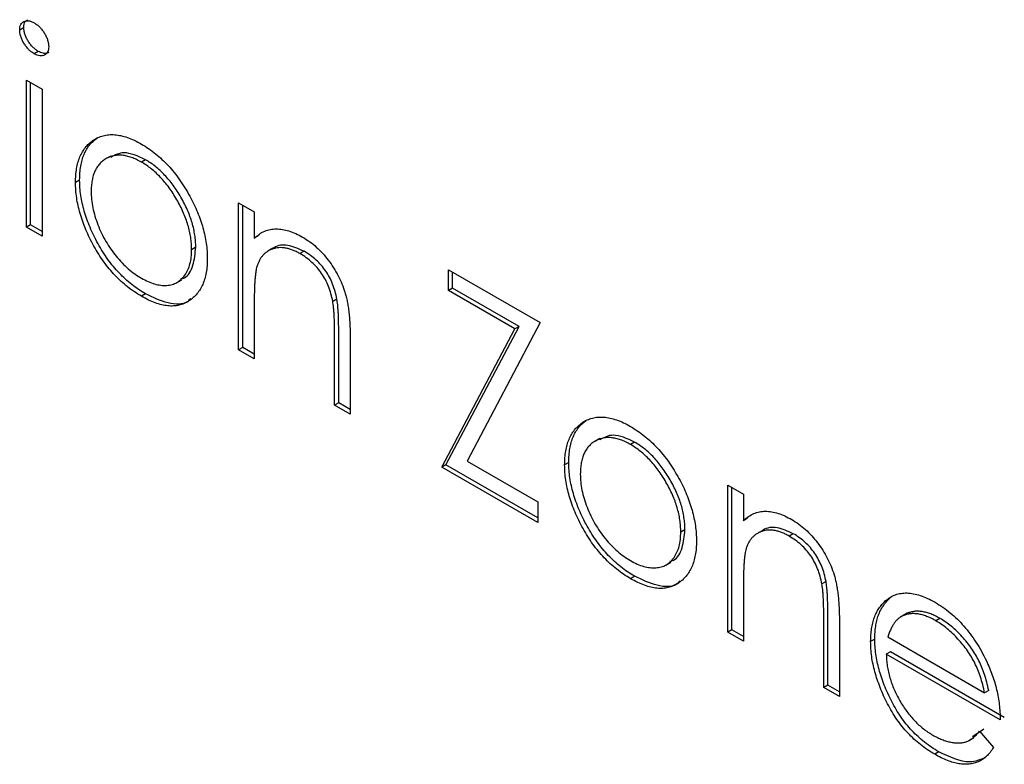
# Model space of a CAD drawing. Header units: millimetres. Extents: x 15 to 415, y 5 to 292.
# Tile 9 of 11: x 351.67 to 360.12, y 203.43 to 209.83. Entities that reach past the tile are written whole.
import ezdxf

# ---------------------------------------------------------------- set-up
doc = ezdxf.new("R2010")
doc.units = ezdxf.units.MM

msp = doc.modelspace()

# ---------------------------------------------------------------- linework, layer by layer
at = {"color": 7, "linetype": 'Continuous', "lineweight": 25}
for p, q in [((351.7008, 209.763), (351.6654, 209.7426)), ((351.8249, 209.5591), (351.7895, 209.5387)), ((351.723, 209.3112), (351.8573, 209.2337)), ((351.723, 208.0482), (351.723, 209.3112)), ((351.7583, 208.0686), (351.7583, 209.2908)), ((351.8573, 209.2337), (351.8573, 207.9707)), ((352.3304, 208.8145), (352.295, 208.794)), ((352.4474, 208.6601), (352.4032, 208.6346)), ((352.7465, 208.6282), (352.7112, 208.6078)), ((352.1805, 208.453), (352.1451, 208.4326)), ((353.5459, 208.2589), (353.6802, 208.1814)), ((353.5459, 206.9959), (353.5459, 208.2589)), ((353.5813, 207.0163), (353.5813, 208.2385)), ((353.6802, 208.1814), (353.6802, 207.9535)), ((351.7583, 208.0686), (351.723, 208.0482)), ((351.8573, 207.9707), (351.723, 208.0482)), ((351.8573, 208.0115), (351.7583, 208.0686)), ((353.7156, 207.974), (353.6802, 207.9535)), ((353.1783, 207.8759), (353.1429, 207.8555)), ((353.8407, 207.8674), (353.7965, 207.8419)), ((354.1083, 207.8421), (354.073, 207.8217)), ((355.3496, 207.683), (356.1364, 207.2288)), ((355.3496, 207.5057), (355.3496, 207.683)), ((353.0133, 207.5722), (353.0575, 207.5977)), ((355.385, 207.5261), (355.385, 207.6625)), ((355.385, 207.5261), (355.3496, 207.5057)), ((355.9199, 207.1765), (355.3496, 207.5057)), ((355.9552, 207.1969), (355.385, 207.5261)), ((352.7471, 207.4756), (352.7118, 207.4552)), ((354.3905, 207.4306), (354.3551, 207.4102)), ((353.6802, 207.375), (353.6802, 206.9183)), ((355.2921, 205.9878), (355.9199, 207.1765)), ((355.3274, 206.0083), (355.9552, 207.1969)), ((356.1364, 207.2288), (355.5085, 206.0401)), ((355.9552, 207.1969), (355.9199, 207.1765)), ((354.371, 206.5196), (354.371, 207.1137)), ((354.4064, 206.54), (354.4064, 207.1341)), ((354.5053, 207.087), (354.5053, 206.442)), ((353.5813, 207.0163), (353.5459, 206.9959)), ((353.6802, 206.9183), (353.5459, 206.9959)), ((353.6802, 206.9592), (353.5813, 207.0163)), ((354.4064, 206.54), (354.371, 206.5196)), ((354.5053, 206.442), (354.371, 206.5196)), ((354.5053, 206.4828), (354.4064, 206.54)), ((356.5327, 206.3885), (356.4973, 206.3681)), ((356.6497, 206.2341), (356.6055, 206.2086)), ((356.9488, 206.2023), (356.9135, 206.1819)), ((355.3274, 206.0083), (355.2921, 205.9878)), ((356.1172, 205.5115), (355.2921, 205.9878)), ((356.1172, 205.5523), (355.3274, 206.0083)), ((355.5085, 206.0401), (356.1172, 205.6888)), ((356.3828, 206.027), (356.3474, 206.0066)), ((357.7482, 205.833), (357.8825, 205.7554)), ((357.7482, 204.5699), (357.7482, 205.833)), ((357.7836, 204.5904), (357.7836, 205.8126)), ((357.8825, 205.7554), (357.8825, 205.5276)), ((356.1172, 205.6888), (356.1172, 205.5115)), ((357.9179, 205.548), (357.8825, 205.5276)), ((357.3806, 205.45), (357.3452, 205.4296)), ((358.043, 205.4414), (357.9988, 205.4159)), ((358.3106, 205.4161), (358.2753, 205.3957)), ((357.2156, 205.1463), (357.2598, 205.1718)), ((356.9494, 205.0497), (356.9141, 205.0293)), ((358.5928, 205.0047), (358.5574, 204.9843)), ((357.8825, 204.9491), (357.8825, 204.4924)), ((359.1375, 204.8585), (359.1022, 204.838)), ((359.2757, 204.7253), (359.2315, 204.6998)), ((359.2902, 204.7323), (359.2548, 204.7119)), ((358.5733, 204.0936), (358.5733, 204.6877)), ((358.6087, 204.114), (358.6087, 204.7081)), ((358.7076, 204.6611), (358.7076, 204.0161)), ((359.572, 204.688), (359.5366, 204.6676)), ((357.7836, 204.5904), (357.7482, 204.5699)), ((357.8825, 204.4924), (357.7482, 204.5699)), ((357.8825, 204.5332), (357.7836, 204.5904)), ((359.0116, 204.5095), (358.9763, 204.489)), ((359.1247, 204.5287), (359.9549, 204.0494)), ((359.1459, 204.4021), (359.1106, 204.3817)), ((360.0892, 203.8168), (359.1106, 204.3817)), ((360.1246, 203.8372), (359.1459, 204.4021)), ((358.6087, 204.114), (358.5733, 204.0936)), ((358.7076, 204.0161), (358.5733, 204.0936)), ((358.7076, 204.0569), (358.6087, 204.114)), ((359.9902, 204.0698), (359.9549, 204.0494)), ((359.8518, 203.6747), (359.9477, 203.7399)), ((359.9123, 203.7195), (360.0316, 203.5782)), ((359.8199, 203.6388), (359.8641, 203.6643)), ((359.5618, 203.5416), (359.5264, 203.5212))]:
    msp.add_line(p, q, dxfattribs=at)
for points, knots in [([(351.6654, 209.7426), (351.6659, 209.7513), (351.6668, 209.7684), (351.6741, 209.7894), (351.6856, 209.806), (351.7016, 209.817), (351.7207, 209.8229), (351.742, 209.8231), (351.7653, 209.8174), (351.7813, 209.8089), (351.7895, 209.8046)], [0, 0, 0, 0, 0.12329, 0.242149, 0.363437, 0.489745, 0.618115, 0.744894, 0.868932, 1, 1, 1, 1]), ([(351.7008, 209.763), (351.7027, 209.7828), (351.7059, 209.8154), (351.727, 209.8267), (351.7353, 209.8312)], [0, 0, 0, 0, 0.607694, 1, 1, 1, 1]), ([(351.7895, 209.8046), (351.7979, 209.7994), (351.8142, 209.7891), (351.8378, 209.768), (351.8593, 209.7429), (351.8784, 209.7148), (351.8947, 209.6854), (351.9062, 209.6554), (351.9135, 209.6259), (351.9144, 209.6078), (351.9149, 209.5986)], [0, 0, 0, 0, 0.131899, 0.258284, 0.384341, 0.51198, 0.638632, 0.75923, 0.877412, 1, 1, 1, 1]), ([(351.7895, 209.5387), (351.7813, 209.5439), (351.7653, 209.554), (351.742, 209.5751), (351.7207, 209.6), (351.7016, 209.6279), (351.6857, 209.6573), (351.6741, 209.6869), (351.6668, 209.7159), (351.6659, 209.7336), (351.6654, 209.7426)], [0, 0, 0, 0, 0.131867, 0.256661, 0.384213, 0.513365, 0.640443, 0.761085, 0.879146, 1, 1, 1, 1]), ([(351.8249, 209.5591), (351.8167, 209.5643), (351.8006, 209.5744), (351.7774, 209.5955), (351.7561, 209.6204), (351.737, 209.6483), (351.721, 209.6777), (351.7095, 209.7073), (351.7022, 209.7363), (351.7012, 209.7541), (351.7008, 209.763)], [0, 0, 0, 0, 0.131867, 0.256661, 0.384213, 0.513365, 0.640443, 0.761085, 0.879146, 1, 1, 1, 1]), ([(351.9149, 209.5986), (351.9144, 209.5902), (351.9135, 209.5735), (351.9062, 209.5529), (351.8946, 209.5366), (351.8784, 209.526), (351.8593, 209.52), (351.8378, 209.5197), (351.8142, 209.5258), (351.7979, 209.5344), (351.7895, 209.5387)], [0, 0, 0, 0, 0.120162, 0.237546, 0.357497, 0.484917, 0.613329, 0.74015, 0.867301, 1, 1, 1, 1]), ([(351.9163, 209.553), (351.9119, 209.5492), (351.8988, 209.5381), (351.8661, 209.5393), (351.8386, 209.5525), (351.8249, 209.5591)], [0, 0, 0, 0, 0.200646, 0.600186, 1, 1, 1, 1]), ([(352.1451, 208.4326), (352.1456, 208.4534), (352.1466, 208.4948), (352.1535, 208.5524), (352.1652, 208.6053), (352.1818, 208.6529), (352.203, 208.6959), (352.2288, 208.734), (352.2595, 208.7672), (352.2831, 208.785), (352.295, 208.794)], [0, 0, 0, 0, 0.128919, 0.255238, 0.378679, 0.501088, 0.622714, 0.746241, 0.871589, 1, 1, 1, 1]), ([(352.1805, 208.453), (352.181, 208.4738), (352.1819, 208.5152), (352.1889, 208.5728), (352.2006, 208.6257), (352.2172, 208.6734), (352.2383, 208.7163), (352.2641, 208.7545), (352.2948, 208.7876), (352.3185, 208.8054), (352.3304, 208.8145)], [0, 0, 0, 0, 0.128919, 0.255238, 0.378679, 0.501088, 0.622714, 0.746241, 0.871589, 1, 1, 1, 1]), ([(352.295, 208.794), (352.3089, 208.8028), (352.3362, 208.8201), (352.3821, 208.8358), (352.4302, 208.8445), (352.4814, 208.8443), (352.5352, 208.8364), (352.5917, 208.8199), (352.6508, 208.7962), (352.6913, 208.7739), (352.7118, 208.7626)], [0, 0, 0, 0, 0.128498, 0.252713, 0.374819, 0.496436, 0.617911, 0.741288, 0.8687, 1, 1, 1, 1]), ([(352.7465, 208.6282), (352.6815, 208.6584), (352.5662, 208.7119), (352.4833, 208.6679), (352.4473, 208.6488)], [0, 0, 0, 0, 0.564377, 1, 1, 1, 1]), ([(352.7118, 208.7626), (352.7323, 208.7502), (352.7726, 208.726), (352.8315, 208.6814), (352.8877, 208.6328), (352.9415, 208.5794), (352.9922, 208.5202), (353.0404, 208.4566), (353.0861, 208.3878), (353.1134, 208.3393), (353.1273, 208.3146)], [0, 0, 0, 0, 0.131751, 0.258332, 0.382134, 0.503804, 0.624693, 0.746871, 0.871514, 1, 1, 1, 1]), ([(352.7112, 208.6078), (352.6967, 208.6157), (352.668, 208.6313), (352.6259, 208.6485), (352.5853, 208.6606), (352.5462, 208.6671), (352.5087, 208.6679), (352.4728, 208.6631), (352.4384, 208.653), (352.4062, 208.6373), (352.3766, 208.6169), (352.3507, 208.592), (352.3287, 208.5629), (352.3104, 208.5299), (352.2968, 208.4919), (352.2869, 208.45), (352.2807, 208.4041), (352.2799, 208.3709), (352.2795, 208.354)], [0, 0, 0, 0, 0.063846, 0.126044, 0.187165, 0.247399, 0.30838, 0.36978, 0.432584, 0.497641, 0.562401, 0.625557, 0.687332, 0.748313, 0.809791, 0.871768, 0.934836, 1, 1, 1, 1]), ([(353.1429, 207.8555), (353.1425, 207.8729), (353.1417, 207.907), (353.1355, 207.9601), (353.1256, 208.0134), (353.112, 208.0672), (353.0937, 208.1214), (353.0713, 208.1758), (353.0455, 208.2309), (353.0156, 208.2854), (352.9834, 208.3384), (352.949, 208.3882), (352.9132, 208.4343), (352.8758, 208.477), (352.8367, 208.5153), (352.7961, 208.5503), (352.7542, 208.5816), (352.7256, 208.599), (352.7112, 208.6078)], [0, 0, 0, 0, 0.065185, 0.128274, 0.19027, 0.251768, 0.312769, 0.374793, 0.43797, 0.503047, 0.568125, 0.63095, 0.692369, 0.752973, 0.813641, 0.874355, 0.936573, 1, 1, 1, 1]), ([(353.1783, 207.8759), (353.1779, 207.8933), (353.1771, 207.9274), (353.1709, 207.9805), (353.161, 208.0338), (353.1473, 208.0876), (353.1291, 208.1418), (353.1067, 208.1963), (353.0809, 208.2513), (353.051, 208.3058), (353.0188, 208.3588), (352.9843, 208.4086), (352.9485, 208.4547), (352.9112, 208.4974), (352.872, 208.5357), (352.8315, 208.5707), (352.7895, 208.602), (352.761, 208.6194), (352.7465, 208.6282)], [0, 0, 0, 0, 0.065185, 0.128274, 0.19027, 0.251768, 0.312769, 0.374793, 0.43797, 0.503047, 0.568125, 0.63095, 0.692369, 0.752973, 0.813641, 0.874355, 0.936573, 1, 1, 1, 1]), ([(352.7471, 207.4756), (352.7267, 207.488), (352.6868, 207.5123), (352.6283, 207.5552), (352.5727, 207.6025), (352.52, 207.6545), (352.4699, 207.7108), (352.423, 207.7717), (352.3788, 207.837), (352.3382, 207.906), (352.3014, 207.9766), (352.269, 208.0472), (352.2416, 208.117), (352.2192, 208.1862), (352.2018, 208.2545), (352.1896, 208.3219), (352.1817, 208.3886), (352.1809, 208.4314), (352.1805, 208.453)], [0, 0, 0, 0, 0.068742, 0.134635, 0.198324, 0.260825, 0.322714, 0.384555, 0.446913, 0.510958, 0.574931, 0.636685, 0.697483, 0.757134, 0.816966, 0.876818, 0.937663, 1, 1, 1, 1]), ([(352.7118, 207.4552), (352.6914, 207.4676), (352.6514, 207.4919), (352.5929, 207.5348), (352.5373, 207.582), (352.4846, 207.6341), (352.4346, 207.6904), (352.3876, 207.7513), (352.3435, 207.8166), (352.3028, 207.8856), (352.266, 207.9562), (352.2336, 208.0268), (352.2063, 208.0966), (352.1839, 208.1658), (352.1664, 208.2341), (352.1542, 208.3015), (352.1464, 208.3682), (352.1456, 208.4109), (352.1451, 208.4326)], [0, 0, 0, 0, 0.068742, 0.134635, 0.198324, 0.260825, 0.322714, 0.384555, 0.446913, 0.510958, 0.574931, 0.636685, 0.697483, 0.757134, 0.816966, 0.876818, 0.937663, 1, 1, 1, 1]), ([(352.2795, 208.354), (352.2801, 208.3315), (352.2815, 208.2868), (352.2926, 208.2158), (352.3111, 208.1431), (352.3362, 208.0696), (352.3676, 207.9968), (352.4046, 207.9267), (352.4468, 207.8603), (352.4936, 207.7984), (352.5442, 207.7414), (352.5978, 207.6908), (352.6537, 207.6458), (352.6919, 207.6225), (352.7112, 207.6107)], [0, 0, 0, 0, 0.084733, 0.168179, 0.251488, 0.335841, 0.419834, 0.502345, 0.583649, 0.665931, 0.748717, 0.831047, 0.91441, 1, 1, 1, 1]), ([(353.1273, 208.3146), (353.1393, 208.2918), (353.163, 208.2466), (353.1934, 208.178), (353.2196, 208.1099), (353.2406, 208.0424), (353.2571, 207.9754), (353.2689, 207.9089), (353.2758, 207.8431), (353.2768, 207.8005), (353.2773, 207.779)], [0, 0, 0, 0, 0.128157, 0.253834, 0.376506, 0.498534, 0.621368, 0.744565, 0.870634, 1, 1, 1, 1]), ([(353.6802, 207.9535), (353.6946, 207.9659), (353.7224, 207.99), (353.7687, 208.0159), (353.8177, 208.0311), (353.869, 208.036), (353.9228, 208.0311), (353.9786, 208.0178), (354.0368, 207.9955), (354.0763, 207.9741), (354.0964, 207.9633)], [0, 0, 0, 0, 0.140976, 0.273569, 0.398988, 0.51993, 0.63811, 0.756589, 0.87686, 1, 1, 1, 1]), ([(354.0964, 207.9633), (354.1166, 207.9507), (354.1562, 207.9262), (354.2139, 207.8795), (354.2678, 207.8257), (354.3176, 207.7656), (354.3626, 207.7009), (354.4021, 207.6329), (354.4347, 207.562), (354.4566, 207.5011), (354.4711, 207.45), (354.4801, 207.4081), (354.4878, 207.3628), (354.4945, 207.314), (354.499, 207.2621), (354.5026, 207.2066), (354.5052, 207.1475), (354.5053, 207.1076), (354.5053, 207.087)], [0, 0, 0, 0, 0.07724, 0.151178, 0.223488, 0.295543, 0.366976, 0.437131, 0.507044, 0.57856, 0.616614, 0.658756, 0.704491, 0.754803, 0.809332, 0.868274, 0.932073, 1, 1, 1, 1]), ([(352.7112, 207.6107), (352.7305, 207.6002), (352.7687, 207.5794), (352.8245, 207.5599), (352.8779, 207.5489), (352.9285, 207.5473), (352.9753, 207.5553), (353.0178, 207.5725), (353.0545, 207.6004), (353.0858, 207.6369), (353.1113, 207.6811), (353.1298, 207.7326), (353.1409, 207.7907), (353.1423, 207.8338), (353.1429, 207.8555)], [0, 0, 0, 0, 0.085606, 0.168983, 0.250908, 0.333708, 0.416005, 0.49766, 0.579893, 0.663902, 0.748466, 0.831791, 0.915252, 1, 1, 1, 1]), ([(353.0484, 207.6048), (353.0594, 207.6074), (353.111, 207.6196), (353.1618, 207.7161), (353.1728, 207.8226), (353.1783, 207.8759)], [0, 0, 0, 0, 0.119123, 0.559661, 1, 1, 1, 1]), ([(354.073, 207.8217), (354.0622, 207.8277), (354.0408, 207.8396), (354.0091, 207.8532), (353.9783, 207.8633), (353.9482, 207.8704), (353.9193, 207.8729), (353.8908, 207.8733), (353.8636, 207.869), (353.8373, 207.8619), (353.8128, 207.8513), (353.79, 207.8384), (353.7697, 207.8223), (353.7512, 207.8039), (353.7353, 207.7824), (353.7215, 207.7584), (353.7097, 207.7318), (353.7038, 207.7119), (353.7009, 207.702)], [0, 0, 0, 0, 0.063986, 0.126627, 0.188984, 0.25023, 0.312351, 0.374574, 0.438148, 0.50292, 0.567974, 0.630771, 0.692935, 0.754398, 0.815218, 0.876117, 0.938015, 1, 1, 1, 1]), ([(354.1083, 207.8421), (354.0615, 207.8629), (353.9678, 207.9046), (353.8761, 207.8945), (353.8423, 207.8657), (353.8381, 207.8621)], [0, 0, 0, 0, 0.46626, 0.932968, 1, 1, 1, 1]), ([(354.3905, 207.4306), (354.3859, 207.4529), (354.3772, 207.4956), (354.3556, 207.5593), (354.3283, 207.6186), (354.295, 207.6735), (354.256, 207.7238), (354.2114, 207.7688), (354.1616, 207.8095), (354.1266, 207.8309), (354.1083, 207.8421)], [0, 0, 0, 0, 0.13552, 0.260833, 0.378476, 0.493178, 0.609281, 0.729981, 0.859261, 1, 1, 1, 1]), ([(353.2773, 207.779), (353.2768, 207.7579), (353.276, 207.7161), (353.2682, 207.6584), (353.256, 207.6051), (353.2385, 207.557), (353.2161, 207.5137), (353.1888, 207.4754), (353.1563, 207.4422), (353.1196, 207.4141), (353.0789, 207.392), (353.0348, 207.3778), (352.9881, 207.3708), (352.9383, 207.3722), (352.8856, 207.381), (352.8302, 207.3979), (352.7719, 207.4223), (352.7321, 207.4441), (352.7118, 207.4552)], [0, 0, 0, 0, 0.062416, 0.123337, 0.183265, 0.243172, 0.302898, 0.363774, 0.425605, 0.489659, 0.553785, 0.616222, 0.677854, 0.739517, 0.802097, 0.865866, 0.931508, 1, 1, 1, 1]), ([(354.3551, 207.4102), (354.3506, 207.4324), (354.3418, 207.4752), (354.3202, 207.5389), (354.2929, 207.5982), (354.2596, 207.6531), (354.2206, 207.7033), (354.176, 207.7483), (354.1262, 207.7891), (354.0912, 207.8105), (354.073, 207.8217)], [0, 0, 0, 0, 0.13552, 0.260833, 0.378476, 0.493178, 0.609281, 0.729981, 0.859261, 1, 1, 1, 1]), ([(353.7009, 207.702), (353.6992, 207.6945), (353.6956, 207.678), (353.6916, 207.6499), (353.688, 207.6167), (353.685, 207.5785), (353.6831, 207.5348), (353.6811, 207.4864), (353.6804, 207.4325), (353.6803, 207.3947), (353.6802, 207.375)], [0, 0, 0, 0, 0.076995, 0.167615, 0.271052, 0.38946, 0.520843, 0.666399, 0.826094, 1, 1, 1, 1]), ([(353.1357, 207.4364), (353.1271, 207.4276), (353.0806, 207.3798), (352.9404, 207.3845), (352.8116, 207.4453), (352.7471, 207.4756)], [0, 0, 0, 0, 0.100871, 0.55006, 1, 1, 1, 1]), ([(354.4064, 207.1341), (354.4063, 207.1513), (354.4061, 207.1843), (354.4056, 207.2317), (354.4044, 207.2751), (354.4027, 207.3143), (354.4003, 207.3494), (354.3977, 207.3801), (354.3945, 207.4067), (354.3917, 207.4232), (354.3905, 207.4306)], [0, 0, 0, 0, 0.17885, 0.34211, 0.489826, 0.623254, 0.74008, 0.841483, 0.928908, 1, 1, 1, 1]), ([(354.371, 207.1137), (354.3709, 207.1309), (354.3708, 207.1639), (354.3703, 207.2113), (354.3691, 207.2547), (354.3674, 207.2939), (354.3649, 207.329), (354.3623, 207.3597), (354.3592, 207.3863), (354.3564, 207.4028), (354.3551, 207.4102)], [0, 0, 0, 0, 0.17885, 0.34211, 0.489826, 0.623254, 0.74008, 0.841483, 0.928908, 1, 1, 1, 1]), ([(356.4973, 206.3681), (356.5112, 206.3769), (356.5385, 206.3941), (356.5844, 206.4099), (356.6325, 206.4186), (356.6837, 206.4184), (356.7375, 206.4105), (356.794, 206.3939), (356.8531, 206.3703), (356.8936, 206.348), (356.9141, 206.3366)], [0, 0, 0, 0, 0.128498, 0.252713, 0.374819, 0.496436, 0.617911, 0.741288, 0.8687, 1, 1, 1, 1]), ([(356.3474, 206.0066), (356.3479, 206.0275), (356.3489, 206.0688), (356.3558, 206.1265), (356.3675, 206.1793), (356.3841, 206.227), (356.4053, 206.27), (356.4311, 206.3081), (356.4618, 206.3412), (356.4854, 206.3591), (356.4973, 206.3681)], [0, 0, 0, 0, 0.128919, 0.255238, 0.378679, 0.501088, 0.622714, 0.746241, 0.871589, 1, 1, 1, 1]), ([(356.3828, 206.027), (356.3833, 206.0479), (356.3842, 206.0892), (356.3912, 206.1469), (356.4029, 206.1997), (356.4195, 206.2474), (356.4406, 206.2904), (356.4664, 206.3285), (356.4971, 206.3617), (356.5208, 206.3795), (356.5327, 206.3885)], [0, 0, 0, 0, 0.128919, 0.255238, 0.378679, 0.501088, 0.622714, 0.746241, 0.871589, 1, 1, 1, 1]), ([(356.9141, 206.3366), (356.9346, 206.3243), (356.9749, 206.3001), (357.0338, 206.2555), (357.09, 206.2068), (357.1438, 206.1534), (357.1945, 206.0942), (357.2427, 206.0306), (357.2884, 205.9619), (357.3157, 205.9133), (357.3296, 205.8887)], [0, 0, 0, 0, 0.131751, 0.258332, 0.382134, 0.503804, 0.624693, 0.746871, 0.871514, 1, 1, 1, 1]), ([(356.9135, 206.1819), (356.899, 206.1898), (356.8703, 206.2054), (356.8282, 206.2226), (356.7876, 206.2347), (356.7485, 206.2412), (356.711, 206.242), (356.6751, 206.2372), (356.6407, 206.2271), (356.6085, 206.2114), (356.5789, 206.191), (356.553, 206.166), (356.531, 206.137), (356.5127, 206.104), (356.4991, 206.066), (356.4892, 206.0241), (356.483, 205.9781), (356.4822, 205.9449), (356.4818, 205.9281)], [0, 0, 0, 0, 0.063846, 0.126044, 0.187165, 0.247399, 0.30838, 0.36978, 0.432584, 0.497641, 0.562401, 0.625557, 0.687332, 0.748313, 0.809791, 0.871768, 0.934836, 1, 1, 1, 1]), ([(356.9488, 206.2023), (356.8838, 206.2325), (356.7685, 206.2859), (356.6856, 206.242), (356.6496, 206.2228)], [0, 0, 0, 0, 0.564377, 1, 1, 1, 1]), ([(357.3452, 205.4296), (357.3448, 205.4469), (357.344, 205.481), (357.3378, 205.5341), (357.3279, 205.5875), (357.3143, 205.6412), (357.296, 205.6955), (357.2736, 205.7499), (357.2478, 205.805), (357.2179, 205.8595), (357.1857, 205.9125), (357.1513, 205.9623), (357.1155, 206.0084), (357.0781, 206.051), (357.039, 206.0894), (356.9984, 206.1243), (356.9565, 206.1556), (356.9279, 206.1731), (356.9135, 206.1819)], [0, 0, 0, 0, 0.065185, 0.128274, 0.19027, 0.251768, 0.312769, 0.374793, 0.43797, 0.503047, 0.568125, 0.63095, 0.692369, 0.752973, 0.813641, 0.874355, 0.936573, 1, 1, 1, 1]), ([(357.3806, 205.45), (357.3802, 205.4673), (357.3794, 205.5015), (357.3732, 205.5545), (357.3633, 205.6079), (357.3496, 205.6616), (357.3314, 205.7159), (357.309, 205.7703), (357.2832, 205.8254), (357.2533, 205.8799), (357.2211, 205.9329), (357.1866, 205.9827), (357.1508, 206.0288), (357.1135, 206.0714), (357.0743, 206.1098), (357.0338, 206.1447), (356.9918, 206.176), (356.9633, 206.1935), (356.9488, 206.2023)], [0, 0, 0, 0, 0.065185, 0.128274, 0.19027, 0.251768, 0.312769, 0.374793, 0.43797, 0.503047, 0.568125, 0.63095, 0.692369, 0.752973, 0.813641, 0.874355, 0.936573, 1, 1, 1, 1]), ([(356.9141, 205.0293), (356.8937, 205.0417), (356.8537, 205.066), (356.7952, 205.1088), (356.7396, 205.1561), (356.6869, 205.2082), (356.6369, 205.2644), (356.5899, 205.3254), (356.5458, 205.3907), (356.5051, 205.4596), (356.4683, 205.5302), (356.4359, 205.6009), (356.4086, 205.6707), (356.3862, 205.7399), (356.3687, 205.8081), (356.3565, 205.8755), (356.3487, 205.9423), (356.3479, 205.985), (356.3474, 206.0066)], [0, 0, 0, 0, 0.068742, 0.134635, 0.198324, 0.260825, 0.322714, 0.384555, 0.446913, 0.510958, 0.574931, 0.636685, 0.697483, 0.757134, 0.816966, 0.876818, 0.937663, 1, 1, 1, 1]), ([(356.9494, 205.0497), (356.929, 205.0621), (356.8891, 205.0864), (356.8306, 205.1292), (356.775, 205.1765), (356.7223, 205.2286), (356.6722, 205.2848), (356.6253, 205.3458), (356.5811, 205.4111), (356.5405, 205.48), (356.5037, 205.5507), (356.4713, 205.6213), (356.4439, 205.6911), (356.4215, 205.7603), (356.4041, 205.8285), (356.3919, 205.8959), (356.384, 205.9627), (356.3832, 206.0054), (356.3828, 206.027)], [0, 0, 0, 0, 0.068742, 0.134635, 0.198324, 0.260825, 0.322714, 0.384555, 0.446913, 0.510958, 0.574931, 0.636685, 0.697483, 0.757134, 0.816966, 0.876818, 0.937663, 1, 1, 1, 1]), ([(356.4818, 205.9281), (356.4824, 205.9056), (356.4838, 205.8609), (356.4949, 205.7899), (356.5134, 205.7172), (356.5385, 205.6437), (356.5699, 205.5709), (356.6069, 205.5008), (356.6491, 205.4344), (356.6959, 205.3724), (356.7465, 205.3155), (356.8001, 205.2649), (356.856, 205.2199), (356.8942, 205.1966), (356.9135, 205.1848)], [0, 0, 0, 0, 0.084733, 0.168179, 0.251488, 0.335841, 0.419834, 0.502345, 0.583649, 0.665931, 0.748717, 0.831047, 0.91441, 1, 1, 1, 1]), ([(357.3296, 205.8887), (357.3416, 205.8659), (357.3653, 205.8207), (357.3957, 205.752), (357.4219, 205.684), (357.4429, 205.6165), (357.4594, 205.5495), (357.4712, 205.483), (357.4781, 205.4171), (357.4791, 205.3746), (357.4796, 205.3531)], [0, 0, 0, 0, 0.128157, 0.253834, 0.376506, 0.498534, 0.621368, 0.744565, 0.870634, 1, 1, 1, 1]), ([(357.8825, 205.5276), (357.8969, 205.54), (357.9247, 205.564), (357.971, 205.59), (358.02, 205.6051), (358.0713, 205.6101), (358.1251, 205.6052), (358.1809, 205.5918), (358.2391, 205.5695), (358.2786, 205.5482), (358.2987, 205.5373)], [0, 0, 0, 0, 0.140976, 0.273569, 0.398988, 0.51993, 0.63811, 0.756589, 0.87686, 1, 1, 1, 1]), ([(358.3106, 205.4161), (358.2638, 205.437), (358.17, 205.4787), (358.0784, 205.4686), (358.0446, 205.4398), (358.0404, 205.4362)], [0, 0, 0, 0, 0.46626, 0.932968, 1, 1, 1, 1]), ([(358.2987, 205.5373), (358.3189, 205.5248), (358.3585, 205.5002), (358.4162, 205.4536), (358.4701, 205.3997), (358.5199, 205.3397), (358.5649, 205.2749), (358.6044, 205.2069), (358.637, 205.1361), (358.6589, 205.0752), (358.6734, 205.024), (358.6824, 204.9821), (358.6901, 204.9368), (358.6968, 204.8881), (358.7013, 204.8362), (358.7049, 204.7807), (358.7075, 204.7216), (358.7076, 204.6817), (358.7076, 204.6611)], [0, 0, 0, 0, 0.07724, 0.151178, 0.223488, 0.295543, 0.366976, 0.437131, 0.507044, 0.57856, 0.616614, 0.658756, 0.704491, 0.754803, 0.809332, 0.868274, 0.932073, 1, 1, 1, 1]), ([(356.9135, 205.1848), (356.9328, 205.1742), (356.971, 205.1535), (357.0268, 205.134), (357.0802, 205.1229), (357.1308, 205.1214), (357.1776, 205.1294), (357.2201, 205.1466), (357.2568, 205.1745), (357.2881, 205.211), (357.3136, 205.2552), (357.3321, 205.3066), (357.3432, 205.3648), (357.3446, 205.4079), (357.3452, 205.4296)], [0, 0, 0, 0, 0.085606, 0.168983, 0.250908, 0.333708, 0.416005, 0.49766, 0.579893, 0.663902, 0.748466, 0.831791, 0.915252, 1, 1, 1, 1]), ([(357.2507, 205.1789), (357.2617, 205.1815), (357.3133, 205.1937), (357.3641, 205.2901), (357.3751, 205.3967), (357.3806, 205.45)], [0, 0, 0, 0, 0.119123, 0.559661, 1, 1, 1, 1]), ([(358.2753, 205.3957), (358.2645, 205.4017), (358.2431, 205.4136), (358.2114, 205.4273), (358.1806, 205.4374), (358.1505, 205.4445), (358.1216, 205.447), (358.0931, 205.4474), (358.0659, 205.443), (358.0396, 205.4359), (358.0151, 205.4254), (357.9923, 205.4124), (357.972, 205.3964), (357.9535, 205.378), (357.9376, 205.3565), (357.9238, 205.3324), (357.912, 205.3058), (357.9061, 205.286), (357.9032, 205.2761)], [0, 0, 0, 0, 0.063986, 0.126627, 0.188984, 0.25023, 0.312351, 0.374574, 0.438148, 0.50292, 0.567974, 0.630771, 0.692935, 0.754398, 0.815218, 0.876117, 0.938015, 1, 1, 1, 1]), ([(358.5574, 204.9843), (358.5529, 205.0065), (358.5441, 205.0493), (358.5225, 205.113), (358.4952, 205.1723), (358.4619, 205.2271), (358.4229, 205.2774), (358.3783, 205.3224), (358.3285, 205.3632), (358.2935, 205.3846), (358.2753, 205.3957)], [0, 0, 0, 0, 0.13552, 0.260833, 0.378476, 0.493178, 0.609281, 0.729981, 0.859261, 1, 1, 1, 1]), ([(358.5928, 205.0047), (358.5882, 205.0269), (358.5795, 205.0697), (358.5579, 205.1334), (358.5306, 205.1927), (358.4973, 205.2476), (358.4583, 205.2978), (358.4137, 205.3428), (358.3639, 205.3836), (358.3289, 205.405), (358.3106, 205.4161)], [0, 0, 0, 0, 0.13552, 0.260833, 0.378476, 0.493178, 0.609281, 0.729981, 0.859261, 1, 1, 1, 1]), ([(357.4796, 205.3531), (357.4791, 205.3319), (357.4783, 205.2902), (357.4705, 205.2325), (357.4583, 205.1792), (357.4408, 205.131), (357.4184, 205.0877), (357.3911, 205.0495), (357.3586, 205.0163), (357.3219, 204.9881), (357.2812, 204.9661), (357.2371, 204.9519), (357.1904, 204.9448), (357.1406, 204.9463), (357.0879, 204.955), (357.0325, 204.9719), (356.9742, 204.9964), (356.9344, 205.0182), (356.9141, 205.0293)], [0, 0, 0, 0, 0.062416, 0.123337, 0.183265, 0.243172, 0.302898, 0.363774, 0.425605, 0.489659, 0.553785, 0.616222, 0.677854, 0.739517, 0.802097, 0.865866, 0.931508, 1, 1, 1, 1]), ([(357.9032, 205.2761), (357.9015, 205.2685), (357.8979, 205.2521), (357.8939, 205.2239), (357.8903, 205.1908), (357.8873, 205.1526), (357.8854, 205.1088), (357.8834, 205.0605), (357.8827, 205.0066), (357.8826, 204.9688), (357.8825, 204.9491)], [0, 0, 0, 0, 0.076995, 0.167615, 0.271052, 0.38946, 0.520843, 0.666399, 0.826094, 1, 1, 1, 1]), ([(357.338, 205.0105), (357.3294, 205.0017), (357.2829, 204.9539), (357.1427, 204.9586), (357.0139, 205.0193), (356.9494, 205.0497)], [0, 0, 0, 0, 0.100871, 0.55006, 1, 1, 1, 1]), ([(358.5733, 204.6877), (358.5732, 204.705), (358.5731, 204.738), (358.5726, 204.7853), (358.5714, 204.8287), (358.5697, 204.8679), (358.5672, 204.9031), (358.5646, 204.9338), (358.5615, 204.9604), (358.5587, 204.9769), (358.5574, 204.9843)], [0, 0, 0, 0, 0.17885, 0.34211, 0.489826, 0.623254, 0.74008, 0.841483, 0.928908, 1, 1, 1, 1]), ([(358.6087, 204.7081), (358.6086, 204.7254), (358.6084, 204.7584), (358.6079, 204.8058), (358.6067, 204.8492), (358.605, 204.8884), (358.6026, 204.9235), (358.6, 204.9542), (358.5968, 204.9808), (358.594, 204.9973), (358.5928, 205.0047)], [0, 0, 0, 0, 0.17885, 0.34211, 0.489826, 0.623254, 0.74008, 0.841483, 0.928908, 1, 1, 1, 1]), ([(359.1022, 204.838), (359.1158, 204.8489), (359.1424, 204.8703), (359.1876, 204.8926), (359.2365, 204.9049), (359.2885, 204.9085), (359.3442, 204.9018), (359.4029, 204.8869), (359.4653, 204.8616), (359.5079, 204.8385), (359.5297, 204.8267)], [0, 0, 0, 0, 0.128835, 0.253589, 0.374643, 0.49534, 0.616325, 0.739759, 0.866842, 1, 1, 1, 1]), ([(358.9763, 204.489), (358.9767, 204.5082), (358.9776, 204.5461), (358.9833, 204.5998), (358.9933, 204.6493), (359.0071, 204.6951), (359.0248, 204.737), (359.0466, 204.775), (359.0723, 204.809), (359.0922, 204.8283), (359.1022, 204.838)], [0, 0, 0, 0, 0.128045, 0.253768, 0.377428, 0.500551, 0.623296, 0.746578, 0.872348, 1, 1, 1, 1]), ([(359.0116, 204.5095), (359.0121, 204.5286), (359.013, 204.5665), (359.0186, 204.6202), (359.0287, 204.6697), (359.0424, 204.7155), (359.0602, 204.7574), (359.0819, 204.7954), (359.1077, 204.8294), (359.1275, 204.8487), (359.1375, 204.8585)], [0, 0, 0, 0, 0.128045, 0.253768, 0.377428, 0.500551, 0.623296, 0.746578, 0.872348, 1, 1, 1, 1]), ([(359.5297, 204.8267), (359.5522, 204.813), (359.5962, 204.7863), (359.6603, 204.7371), (359.721, 204.6828), (359.7783, 204.6225), (359.832, 204.5564), (359.882, 204.484), (359.9289, 204.4063), (359.9563, 204.3516), (359.9702, 204.3238)], [0, 0, 0, 0, 0.13204, 0.259033, 0.38188, 0.502258, 0.622752, 0.744743, 0.870109, 1, 1, 1, 1]), ([(359.2548, 204.7119), (359.2477, 204.7085), (359.2332, 204.7018), (359.2139, 204.6869), (359.1954, 204.6696), (359.1786, 204.6482), (359.1632, 204.6232), (359.1487, 204.5952), (359.1357, 204.5636), (359.1284, 204.5405), (359.1247, 204.5287)], [0, 0, 0, 0, 0.109984, 0.22258, 0.3385, 0.458709, 0.585535, 0.717518, 0.854667, 1, 1, 1, 1]), ([(359.5366, 204.6676), (359.5232, 204.675), (359.4967, 204.6897), (359.4577, 204.7066), (359.4202, 204.7189), (359.384, 204.727), (359.3495, 204.7298), (359.3161, 204.729), (359.2845, 204.7228), (359.2648, 204.7155), (359.2548, 204.7119)], [0, 0, 0, 0, 0.131092, 0.259141, 0.384162, 0.505992, 0.629098, 0.750669, 0.874039, 1, 1, 1, 1]), ([(359.572, 204.688), (359.5586, 204.6954), (359.5321, 204.7101), (359.493, 204.727), (359.4555, 204.7393), (359.4193, 204.7474), (359.3848, 204.7502), (359.3514, 204.7494), (359.3199, 204.7432), (359.3001, 204.7359), (359.2902, 204.7323)], [0, 0, 0, 0, 0.131092, 0.259141, 0.384162, 0.505992, 0.629098, 0.750669, 0.874039, 1, 1, 1, 1]), ([(359.9549, 204.0494), (359.95, 204.0728), (359.9405, 204.1179), (359.9207, 204.1842), (359.8985, 204.2457), (359.8721, 204.3032), (359.8423, 204.358), (359.8078, 204.4107), (359.7691, 204.4624), (359.7264, 204.5117), (359.6813, 204.5589), (359.634, 204.6003), (359.5857, 204.6379), (359.5531, 204.6576), (359.5366, 204.6676)], [0, 0, 0, 0, 0.09624, 0.185231, 0.267501, 0.3444, 0.419595, 0.496891, 0.576638, 0.660268, 0.745387, 0.83004, 0.914474, 1, 1, 1, 1]), ([(359.9902, 204.0698), (359.9853, 204.0933), (359.9759, 204.1383), (359.9561, 204.2046), (359.9338, 204.2661), (359.9075, 204.3236), (359.8776, 204.3784), (359.8431, 204.4311), (359.8045, 204.4828), (359.7618, 204.5322), (359.7166, 204.5793), (359.6693, 204.6208), (359.6211, 204.6583), (359.5884, 204.678), (359.572, 204.688)], [0, 0, 0, 0, 0.09624, 0.185231, 0.267501, 0.3444, 0.419595, 0.496891, 0.576638, 0.660268, 0.745387, 0.83004, 0.914474, 1, 1, 1, 1]), ([(359.5264, 203.5212), (359.5054, 203.5339), (359.4644, 203.5587), (359.4048, 203.6027), (359.3486, 203.6506), (359.2959, 203.7028), (359.2468, 203.7595), (359.2013, 203.8203), (359.159, 203.8852), (359.1214, 203.9539), (359.0875, 204.0237), (359.0576, 204.0933), (359.0326, 204.162), (359.0123, 204.2297), (358.9958, 204.2964), (358.9844, 204.362), (358.9778, 204.4265), (358.9768, 204.4681), (358.9763, 204.489)], [0, 0, 0, 0, 0.0715787, 0.1396292, 0.2047967, 0.268135, 0.3298137, 0.3913014, 0.4534335, 0.5165517, 0.5796313, 0.6411189, 0.701294, 0.7608103, 0.8199317, 0.8789196, 0.9389828, 1, 1, 1, 1]), ([(359.5618, 203.5416), (359.5408, 203.5543), (359.4998, 203.5791), (359.4401, 203.6231), (359.3839, 203.6711), (359.3312, 203.7232), (359.2822, 203.7799), (359.2366, 203.8407), (359.1944, 203.9057), (359.1567, 203.9743), (359.1228, 204.0441), (359.0929, 204.1137), (359.0679, 204.1824), (359.0476, 204.2501), (359.0312, 204.3168), (359.0197, 204.3824), (359.0131, 204.4469), (359.0121, 204.4885), (359.0116, 204.5095)], [0, 0, 0, 0, 0.0715787, 0.1396292, 0.2047967, 0.268135, 0.3298137, 0.3913014, 0.4534335, 0.5165517, 0.5796313, 0.6411189, 0.701294, 0.7608103, 0.8199317, 0.8789196, 0.9389828, 1, 1, 1, 1]), ([(359.1106, 204.3817), (359.1112, 204.3647), (359.1125, 204.3312), (359.1186, 204.2799), (359.1281, 204.2288), (359.1415, 204.178), (359.1577, 204.1277), (359.1775, 204.0777), (359.2012, 204.028), (359.2276, 203.9789), (359.2569, 203.9317), (359.2878, 203.8869), (359.3207, 203.8453), (359.3553, 203.807), (359.3916, 203.7717), (359.4295, 203.74), (359.469, 203.7106), (359.4959, 203.6943), (359.5096, 203.686)], [0, 0, 0, 0, 0.068385, 0.134476, 0.198391, 0.260753, 0.321829, 0.383037, 0.444653, 0.507398, 0.569825, 0.630778, 0.690929, 0.750945, 0.811049, 0.872331, 0.935004, 1, 1, 1, 1]), ([(359.9702, 204.3238), (359.9796, 204.3034), (359.9985, 204.2628), (360.0221, 204.2007), (360.0426, 204.1381), (360.059, 204.0749), (360.0723, 204.011), (360.0819, 203.9465), (360.0875, 203.8814), (360.0886, 203.8386), (360.0892, 203.8168)], [0, 0, 0, 0, 0.118522, 0.236255, 0.356174, 0.47725, 0.60154, 0.729618, 0.862158, 1, 1, 1, 1]), ([(359.5096, 203.686), (359.5231, 203.6786), (359.5497, 203.6638), (359.5893, 203.6468), (359.6282, 203.6336), (359.6664, 203.6244), (359.703, 203.6188), (359.7369, 203.6181), (359.7681, 203.6209), (359.7972, 203.6279), (359.8254, 203.6407), (359.8535, 203.6609), (359.8835, 203.6866), (359.9023, 203.7081), (359.9123, 203.7195)], [0, 0, 0, 0, 0.082592, 0.163879, 0.245659, 0.327726, 0.40861, 0.485749, 0.559169, 0.630268, 0.705306, 0.792065, 0.889796, 1, 1, 1, 1]), ([(360.0316, 203.5782), (360.0221, 203.5642), (360.0036, 203.537), (359.9718, 203.5033), (359.9385, 203.4757), (359.9021, 203.4564), (359.8637, 203.4433), (359.8232, 203.436), (359.7803, 203.4345), (359.7351, 203.4385), (359.687, 203.4492), (359.6361, 203.4666), (359.5823, 203.4903), (359.5453, 203.5108), (359.5264, 203.5212)], [0, 0, 0, 0, 0.09337, 0.181661, 0.265874, 0.346355, 0.4246, 0.501903, 0.579992, 0.658443, 0.738672, 0.821894, 0.908801, 1, 1, 1, 1]), ([(359.9602, 203.4914), (359.9174, 203.4739), (359.8047, 203.4278), (359.6548, 203.498), (359.5618, 203.5416)], [0, 0, 0, 0, 0.379137, 1, 1, 1, 1])]:
    msp.add_open_spline(points, degree=3, knots=knots, dxfattribs=at)

doc.saveas('drawing.dxf')
